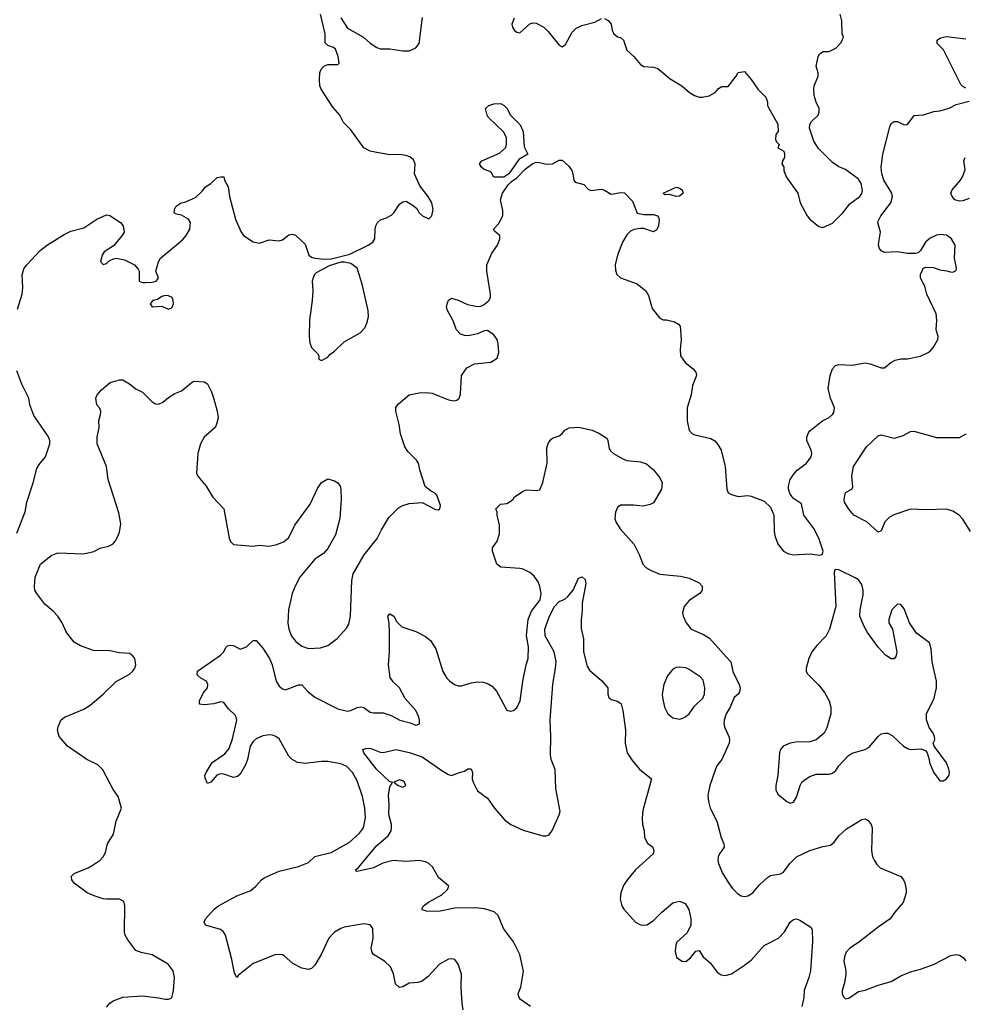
# Model space of a CAD drawing. Header units: inches. Extents: x 2143765 to 2212928, y 878963 to 1017374.
# Tile 96 of 256: x 2181436 to 2187240, y 912144 to 918197. Entities that reach past the tile are written whole.
import ezdxf

# ---------------------------------------------------------------- set-up
doc = ezdxf.new("R2010")
doc.units = ezdxf.units.IN
doc.header["$MEASUREMENT"] = 0
doc.layers.add('C1981', color=7, linetype='Continuous')

msp = doc.modelspace()

# ---------------------------------------------------------------- linework, layer by layer
at = {"layer": 'C1981', "color": 5}
for points, elevation in [([(2181422.5, 916417.5), (2181451.5, 916510), (2181454.7, 916550), (2181451.2, 916630), (2181464.2, 916670), (2181479.6, 916690), (2181561.6, 916778.4), (2181607.3, 916812.7), (2181710, 916876.9), (2181750, 916896.9), (2181830, 916916.5), (2181910, 916970.5), (2181970, 916996.3), (2181990, 916993), (2182056, 916950), (2182071, 916930), (2182077.3, 916890), (2182066.8, 916870), (2182012.5, 916807.5), (2181956, 916770), (2181944, 916750), (2181932, 916710), (2181950, 916692), (2181970, 916698), (2181986, 916714), (2182012.5, 916727.5), (2182030, 916730.8), (2182079.9, 916719.9), (2182141, 916690), (2182163.5, 916663.5), (2182171.3, 916650), (2182171.3, 916590), (2182190, 916582), (2182210, 916580.5), (2182250, 916582.4), (2182274, 916590), (2182289, 916610), (2182273.2, 916650), (2182289.1, 916709.1), (2182300.9, 916730), (2182436.2, 916843.8), (2182459.3, 916870), (2182480.9, 916910), (2182485.2, 916950), (2182474, 916970), (2182430, 916995.3), (2182400.4, 917000.4), (2182386, 917010), (2182388, 917030), (2182398, 917050), (2182428, 917070), (2182450, 917074), (2182515.6, 917104.4), (2182557.6, 917142.4), (2182577.2, 917170), (2182609.7, 917190.3), (2182650, 917226.8), (2182671.1, 917231.1), (2182690.7, 917230.7), (2182694.8, 917210), (2182716.3, 917170), (2182725.5, 917110), (2182762.4, 916970), (2182794.4, 916894.4), (2182810.8, 916870), (2182870, 916830.4), (2182910, 916822), (2182970, 916844.4), (2183030, 916837.1), (2183050, 916843.8), (2183090, 916873.4), (2183110, 916879.1), (2183130, 916873), (2183190, 916816), (2183213, 916750), (2183230, 916737.6), (2183250, 916731.6), (2183310, 916724.2), (2183352.9, 916727.1), (2183464.4, 916755.6), (2183578, 916810), (2183606.6, 916830), (2183618.4, 916850), (2183621.3, 916910), (2183624.7, 916930), (2183634.5, 916950), (2183653.7, 916966.3), (2183690, 916979.5), (2183722.2, 916997.8), (2183735.1, 917010), (2183770, 917062), (2183790, 917076.3), (2183810, 917080.7), (2183854.6, 917054.6), (2183875.9, 917035.9), (2183891, 917010), (2183912, 916990), (2183950, 916972), (2183968.9, 916991.1), (2183977.2, 917030), (2183969, 917070), (2183945.2, 917110), (2183895.5, 917175.5), (2183861.2, 917250), (2183866.2, 917310), (2183855.5, 917335.5), (2183834.2, 917354.2), (2183810, 917362.4), (2183770, 917368.7), (2183710, 917366), (2183630, 917379.7), (2183588.7, 917388.7), (2183550, 917409.6), (2183470, 917519.6), (2183425.5, 917565.5), (2183402.4, 917610), (2183359.6, 917659.6), (2183289, 917770), (2183281.2, 917790), (2183278, 917830), (2183280.9, 917870), (2183287.5, 917892.5), (2183310, 917914), (2183330, 917920.7), (2183390, 917921), (2183399, 917930), (2183392.7, 917970), (2183376, 918016), (2183365.2, 918025.2), (2183330, 918039), (2183314, 918054), (2183312.7, 918110), (2183285.2, 918230)], 480), ([(2185030, 918204), (2185052.3, 918192.3), (2185071, 918170), (2185076.3, 918130), (2185086.4, 918110), (2185110, 918090.7), (2185126.7, 918086.7), (2185146.8, 918070), (2185167.3, 918010), (2185210.3, 917970.3), (2185250, 917920.7), (2185270, 917908), (2185330, 917904.4), (2185356.5, 917896.5), (2185433, 917833), (2185504, 917790), (2185550.8, 917750), (2185582.8, 917730), (2185610, 917721.3), (2185630, 917720.3), (2185671.7, 917728.3), (2185710, 917748.7), (2185730, 917772.7), (2185750, 917785.5), (2185790, 917786), (2185839, 917850), (2185850, 917872), (2185890, 917878), (2185931, 917830), (2185971, 917770), (2186019.8, 917719.8), (2186031.3, 917690), (2186031.3, 917670), (2186036.9, 917656.9), (2186094.4, 917554.4), (2186096, 917510), (2186082, 917490), (2186079.6, 917459.6), (2186085.4, 917445.4), (2186102, 917430), (2186094, 917410), (2186131.1, 917388.9), (2186136, 917370), (2186134.8, 917350), (2186122, 917330), (2186118, 917310), (2186131.3, 917290), (2186131.3, 917270), (2186146, 917230), (2186217.3, 917130), (2186230.5, 917070.5), (2186274.8, 916990), (2186290.7, 916970), (2186346.2, 916926.2), (2186370, 916918.8), (2186430, 916946), (2186492.7, 917010), (2186535.8, 917064.2), (2186597.6, 917110), (2186610.8, 917129.2), (2186614.2, 917145.8), (2186606.2, 917190), (2186590, 917216.9), (2186510, 917275.6), (2186470, 917292), (2186430, 917318), (2186343.9, 917403.9), (2186316, 917450), (2186289, 917530), (2186290, 917552), (2186302, 917570), (2186342, 917610), (2186349, 917630), (2186349, 917650), (2186329.3, 917689.3), (2186317.2, 917730), (2186314.5, 917770), (2186318, 917790), (2186341.2, 917850), (2186342, 917870), (2186329.2, 917910), (2186342.7, 917970), (2186350, 917984.7), (2186370, 918002), (2186410, 918002), (2186450, 918022), (2186483.1, 918056.9), (2186498, 918090), (2186488.7, 918110), (2186488, 918190), (2186478, 918230)], 480), ([(2183410, 918207.3), (2183450, 918144.9), (2183548.4, 918090), (2183590, 918052.7), (2183630, 918025.5), (2183650, 918018.4), (2183710, 918017.4), (2183790, 918005.7), (2183830, 918005.7), (2183870, 918024.4), (2183891.1, 918050), (2183911.9, 918210)], 480), ([(2184474.4, 918205.6), (2184460.7, 918170), (2184464, 918150), (2184477.3, 918130), (2184490, 918120.5), (2184510, 918116.3), (2184569.7, 918170.3), (2184590, 918178), (2184610, 918174.6), (2184656.4, 918150), (2184683.6, 918123.6), (2184750, 918040.7), (2184770, 918030.8), (2184790, 918044.7), (2184830, 918121), (2184855.3, 918144.7), (2184890, 918160.5), (2184970, 918180.5), (2185010, 918204)], 480), ([(2187250, 917776), (2187230, 917785.2), (2187219.1, 917799.1), (2187112.4, 918012.4), (2187073.6, 918050), (2187073.6, 918070), (2187094.2, 918085.8), (2187130, 918093.6), (2187250, 918079.5)], 460), ([(2181970, 912126.8), (2181990, 912150.7), (2182010, 912165.5), (2182070, 912188.2), (2182190, 912197.1), (2182290, 912184.9), (2182330, 912174.8), (2182350, 912176), (2182370, 912184.7), (2182380.9, 912230), (2182387.6, 912310), (2182379.6, 912350), (2182349.4, 912390), (2182250, 912448.7), (2182182.5, 912462.5), (2182150, 912475.1), (2182099.8, 912539.8), (2182083.5, 912570), (2182081.1, 912590), (2182082.9, 912750), (2182076.6, 912776.6), (2182050, 912791.5), (2181970, 912789.6), (2181950, 912793), (2181894, 912810), (2181850, 912829.6), (2181770, 912889.5), (2181757, 912910), (2181753.6, 912926.4), (2181753.2, 912930), (2181771.9, 912948.1), (2181857.6, 912982.4), (2181882.5, 912997.5), (2181930, 913030.8), (2181950, 913050.8), (2181963.5, 913076.5), (2181975.4, 913130), (2182012.4, 913190), (2182028.2, 913270), (2182060.9, 913350), (2182042, 913422), (2182010, 913465.2), (2181946.5, 913586.5), (2181915.4, 913615.4), (2181849.3, 913650), (2181730, 913731.6), (2181679.5, 913790), (2181669.4, 913830), (2181672.7, 913850), (2181689.3, 913890), (2181711.6, 913908.4), (2181830, 913958.4), (2181870, 913983.8), (2181949.6, 914050), (2182030, 914128.2), (2182110, 914174), (2182129.2, 914190), (2182142.7, 914210), (2182149.3, 914230), (2182142.7, 914270), (2182130, 914289), (2182110, 914301.2), (2182050, 914305.2), (2181990, 914318), (2181890, 914318.7), (2181810, 914347), (2181771.3, 914371.3), (2181722.9, 914430), (2181696.2, 914490), (2181669.7, 914529.7), (2181641.1, 914561.1), (2181590, 914604.2), (2181541, 914670), (2181529.8, 914690), (2181526.6, 914710), (2181530.9, 914769.1), (2181564.7, 914850), (2181630, 914902.4), (2181670, 914918.7), (2181827.5, 914912.5), (2181891.5, 914928.5), (2181930, 914947.3), (2181981, 914961), (2182010, 914974), (2182030, 914998.8), (2182050, 915046), (2182057.1, 915097.1), (2182044.6, 915164.6), (2181979.5, 915370), (2181969.6, 915450), (2181912, 915590), (2181912.3, 915630), (2181923.7, 915690), (2181922.9, 915730), (2181933.6, 915770), (2181934, 915790), (2181926, 915810), (2181909.5, 915830), (2181903.7, 915870), (2181912.7, 915890), (2181938, 915922), (2181992.7, 915967.3), (2182050, 915982), (2182070, 915982), (2182110, 915959.3), (2182150, 915927.3), (2182190, 915907.3), (2182250, 915847.3), (2182270, 915836.3), (2182290, 915833.4), (2182314.9, 915845.1), (2182350, 915874.8), (2182390, 915898.8), (2182430, 915914.8), (2182498, 915970), (2182510, 915974.8), (2182570, 915971.3), (2182590, 915958.8), (2182614.9, 915910), (2182627.1, 915872.9), (2182650.3, 915790.3), (2182655.8, 915750), (2182646.4, 915710), (2182636.4, 915690), (2182570.4, 915630), (2182546.3, 915590), (2182530.2, 915530), (2182523.1, 915410), (2182530.4, 915390), (2182582.6, 915330), (2182622.6, 915262.6), (2182690.6, 915190), (2182722.8, 915010), (2182731, 914990), (2182750, 914971), (2182870, 914961.3), (2182910, 914966.7), (2182970, 914959.5), (2183015.3, 914970), (2183061.2, 914990), (2183090, 915014), (2183127.6, 915090), (2183221.3, 915218.7), (2183265.8, 915314.2), (2183290, 915351.3), (2183330, 915374.8), (2183370, 915362.8), (2183390.7, 915350), (2183404.9, 915330), (2183410.3, 915310.4), (2183410.5, 915250), (2183403.8, 915130), (2183377.1, 915030), (2183330, 914946), (2183303.7, 914916.3), (2183250, 914880.9), (2183158, 914770), (2183130, 914719), (2183110.3, 914669.7), (2183087, 914570), (2183083.6, 914490), (2183089, 914450), (2183107, 914407), (2183133.6, 914373.6), (2183170, 914346), (2183210, 914331.7), (2183284.9, 914335.1), (2183329.8, 914350.2), (2183387.3, 914392.7), (2183444.4, 914455.6), (2183458.7, 914481.3), (2183469.7, 914530), (2183477.2, 914750), (2183485.1, 914790), (2183552.7, 914907.3), (2183633, 915007), (2183658.8, 915061.2), (2183703.6, 915136.4), (2183764.4, 915195.6), (2183790, 915210.4), (2183830, 915222.6), (2183908.3, 915228.3), (2183990, 915186), (2184010, 915184.7), (2184018, 915190), (2184022, 915210), (2184001.2, 915270), (2183990, 915284), (2183960.7, 915300.7), (2183928, 915328), (2183894.5, 915430), (2183887, 915470), (2183875.1, 915490), (2183822, 915542), (2183802.6, 915570), (2183775.3, 915650), (2183768.4, 915708.4), (2183747.3, 915790), (2183747.7, 915812.3), (2183764.4, 915835.6), (2183829, 915890), (2183890, 915903.1), (2183930, 915905.7), (2183970, 915900.3), (2184070, 915859.5), (2184106.8, 915853.2), (2184122, 915858), (2184137.2, 915870), (2184145.6, 915894.4), (2184151.6, 916010), (2184183.8, 916056.2), (2184230, 916080.5), (2184330, 916090.8), (2184370, 916116), (2184380.7, 916150), (2184376.3, 916203.7), (2184369.7, 916230), (2184350, 916260.5), (2184310, 916286.3), (2184290, 916284.7), (2184250, 916266.6), (2184193.6, 916253.6), (2184170, 916255.1), (2184144, 916264), (2184119.5, 916290), (2184098, 916350), (2184064, 916410), (2184059, 916430), (2184062, 916450), (2184070, 916472), (2184090, 916484.7), (2184130, 916473.4), (2184186.6, 916446.6), (2184250, 916434.4), (2184270, 916435.5), (2184290, 916446), (2184318, 916470), (2184329.5, 916490), (2184329.6, 916510), (2184306, 916650), (2184306.6, 916690), (2184337.9, 916762.1), (2184371.1, 916810), (2184387, 916850), (2184386, 916870), (2184354.8, 916894.8), (2184347, 916910), (2184377.4, 916942.6), (2184403.9, 916990), (2184403.8, 917023.8), (2184389.6, 917090), (2184402.3, 917130), (2184438.1, 917181.8), (2184458, 917202), (2184490, 917225.2), (2184541.9, 917278.1), (2184590, 917312.2), (2184610, 917320.3), (2184630, 917319.6), (2184670, 917308.7), (2184709.6, 917310.4), (2184750, 917333), (2184770, 917334), (2184810, 917297.3), (2184827.7, 917270), (2184835.5, 917250), (2184840.7, 917210), (2184850, 917198.8), (2184902.8, 917182.8), (2184930, 917154.8), (2184946.2, 917146.2), (2185010, 917154.4), (2185030, 917148.5), (2185070, 917124.9), (2185130, 917134.4), (2185152.4, 917132.4), (2185200.4, 917080.4), (2185230, 917006.4), (2185270, 916999.3), (2185330, 916998.8), (2185354, 916990), (2185362, 916982), (2185364.7, 916964.7), (2185360.7, 916930), (2185350, 916905.2), (2185330, 916892.7), (2185270, 916912.7), (2185250, 916912.7), (2185210, 916907), (2185190, 916897), (2185165.7, 916874.3), (2185139.5, 916830), (2185108.7, 916750), (2185095.8, 916690), (2185096.1, 916656.1), (2185105.5, 916630), (2185127.3, 916610), (2185230, 916572), (2185282.4, 916530), (2185300.5, 916500.5), (2185322.3, 916422.3), (2185370, 916362.8), (2185390, 916350.7), (2185410, 916352.7), (2185459.9, 916339.9), (2185484.9, 916324.9), (2185493.4, 916313.4), (2185500.7, 916230), (2185493.4, 916170), (2185497.3, 916130), (2185524, 916090), (2185574, 916050), (2185590.7, 916030), (2185594, 916010), (2185570, 915948), (2185561.3, 915890), (2185537.7, 915810), (2185536.4, 915730), (2185550.4, 915670.4), (2185570, 915650.6), (2185584.4, 915644.4), (2185682.8, 915622.8), (2185707.3, 915607.3), (2185726, 915586), (2185746, 915550), (2185770.5, 915450.5), (2185780.4, 915310), (2185790, 915287.7), (2185810, 915277.1), (2185850, 915266.7), (2185910, 915272.4), (2185930, 915268), (2186010, 915237.3), (2186050, 915201), (2186070.4, 915150.4), (2186071.8, 915050), (2186077, 915017), (2186096.3, 914970), (2186130, 914930.7), (2186155.2, 914915.2), (2186188.1, 914908.1), (2186293.4, 914913.4), (2186350, 914904.7), (2186366, 914910), (2186373.2, 914930), (2186346, 915010), (2186315.6, 915070), (2186253.6, 915150), (2186240.2, 915220.2), (2186190, 915254), (2186170, 915279.3), (2186160.5, 915310), (2186160.5, 915330), (2186169.7, 915370.3), (2186190, 915401), (2186212.1, 915427.9), (2186270, 915470.4), (2186298.7, 915510), (2186302.4, 915530), (2186299.6, 915550), (2186272.8, 915610), (2186272.8, 915630), (2186282.9, 915657.1), (2186291.2, 915668.8), (2186341.2, 915710), (2186369.7, 915730.3), (2186410, 915750.6), (2186431.1, 915768.9), (2186438, 915782), (2186442, 915810), (2186416.9, 915870), (2186402.9, 915930), (2186415.8, 916010), (2186429.6, 916050), (2186448.4, 916071.6), (2186470, 916078), (2186550, 916073.4), (2186630, 916087.2), (2186662, 916082), (2186730, 916056.3), (2186750, 916057.3), (2186789, 916090), (2186815.9, 916104.1), (2186850, 916112.7), (2186890, 916112.7), (2186970, 916127.7), (2187025.6, 916154.4), (2187050, 916184), (2187077, 916230), (2187078.4, 916250), (2187067.3, 916290), (2187071.3, 916350), (2187067.6, 916387.6), (2187009.7, 916510), (2186998.3, 916558.3), (2186970, 916608), (2186970, 916632), (2186982, 916650), (2186988, 916670), (2187004, 916676), (2187050, 916674), (2187090, 916659.1), (2187133.4, 916653.4), (2187154, 916646), (2187170, 916644.7), (2187190, 916654), (2187192, 916670), (2187180.7, 916730), (2187183.5, 916810), (2187160.5, 916850), (2187130, 916871.5), (2187090, 916876.3), (2187070, 916872.8), (2187030, 916854.7), (2187002.4, 916830), (2186970, 916777.2), (2186955.9, 916764.1), (2186940.7, 916759.3), (2186890, 916759.6), (2186830, 916769.6), (2186750, 916765.6), (2186730, 916775.1), (2186718.4, 916790), (2186713, 916810), (2186714, 916830), (2186725.4, 916890), (2186708.2, 916950), (2186710, 916958), (2186726.6, 916990), (2186788.7, 917070), (2186798, 917110), (2186794.2, 917130), (2186746.3, 917210), (2186733.3, 917250), (2186729.8, 917290), (2186739.7, 917370), (2186782.6, 917537.4), (2186790, 917558), (2186809.4, 917570.6), (2186830.5, 917570.5), (2186870, 917551.3), (2186890, 917552), (2186932.7, 917607.3), (2186990, 917612.5), (2187052.3, 917632.3), (2187090, 917636.4), (2187147.9, 917652.1), (2187190, 917675.5), (2187270, 917696.3)], 460), ([(2187270, 917097.6), (2187230, 917083.5), (2187210, 917082), (2187182.7, 917090), (2187164.5, 917110), (2187158, 917130), (2187166, 917150), (2187217.2, 917210), (2187229.4, 917230.6), (2187245.6, 917274.4), (2187238, 917330), (2187246, 917350)], 440), ([(2181419.5, 915040.5), (2181470, 915172), (2181480.9, 915230), (2181519.5, 915350), (2181542.3, 915437.7), (2181556.6, 915463.4), (2181594.7, 915510), (2181621.6, 915590), (2181622, 915610), (2181612.9, 915632.9), (2181523.6, 915763.6), (2181499, 915830), (2181493.2, 915870), (2181450, 915955.3), (2181418.9, 916038.9)], 480), ([(2184162, 912110), (2184155.4, 912150), (2184148, 912250), (2184151.2, 912330), (2184131.2, 912391.2), (2184110, 912419.3), (2184090, 912424.5), (2184070, 912421.6), (2184014.9, 912390), (2183945.7, 912314.3), (2183910, 912287.1), (2183882.2, 912277.8), (2183830, 912274.3), (2183790, 912252), (2183770, 912246.6), (2183745.6, 912270), (2183732.2, 912332.2), (2183713.9, 912373.9), (2183677, 912410), (2183610, 912449.7), (2183602.2, 912462.2), (2183594.8, 912490), (2183607.6, 912550), (2183606.6, 912610), (2183590, 912632.3), (2183550, 912639.6), (2183430, 912617.4), (2183410, 912611.1), (2183370, 912588), (2183335.3, 912550), (2183289, 912451), (2183250, 912385.2), (2183230, 912364.5), (2183210, 912358.4), (2183170, 912366.3), (2183114.6, 912394.6), (2183061.8, 912441.8), (2183050, 912448), (2183010, 912451.3), (2182870, 912395.6), (2182779.1, 912320.9), (2182770, 912308.7), (2182755.1, 912335.1), (2182740.6, 912420.6), (2182701.1, 912570), (2182688.7, 912588.7), (2182670, 912604.2), (2182577.2, 912630), (2182569.5, 912650), (2182577, 912670), (2182631.3, 912728.7), (2182657.2, 912750), (2182770, 912810.3), (2182855.9, 912844.1), (2182888, 912870), (2182922.4, 912910), (2182939.1, 912920.9), (2183030, 912963.2), (2183149.7, 912990.3), (2183210, 913016.4), (2183250, 913052), (2183350, 913076.5), (2183460.7, 913139.3), (2183524.2, 913195.8), (2183547.6, 913230), (2183561.4, 913290), (2183556.8, 913350), (2183541.5, 913421.5), (2183510, 913518.4), (2183480.4, 913570), (2183445.2, 913605.2), (2183410, 913622.2), (2183330, 913637.7), (2183290, 913637.7), (2183190, 913623.9), (2183142.7, 913630), (2183110, 913649.6), (2183089.8, 913669.8), (2183030, 913776), (2183010, 913790.8), (2182990, 913797.8), (2182970, 913800.3), (2182930, 913795.3), (2182890, 913776.4), (2182870, 913759.6), (2182852.7, 913730), (2182835.2, 913650), (2182823.4, 913616.6), (2182790, 913559.3), (2182774.7, 913545.3), (2182750, 913538.4), (2182690, 913559.5), (2182670, 913560.9), (2182646.6, 913553.4), (2182610, 913508.7), (2182590, 913502), (2182575.1, 913535.1), (2182574.5, 913550), (2182581.6, 913570), (2182618, 913630), (2182697.1, 913682.9), (2182722.7, 913717.3), (2182744.4, 913775.6), (2182769.7, 913890), (2182767.3, 913910), (2182761, 913921), (2182720.1, 913960.1), (2182690, 913999), (2182670, 914002.7), (2182630, 913992), (2182570, 913985.6), (2182542, 913990), (2182541.2, 914010), (2182563.6, 914056.4), (2182589.2, 914090), (2182591.5, 914110), (2182583.7, 914130), (2182548.5, 914148.5), (2182530, 914164.5), (2182526.3, 914170), (2182528.8, 914191.2), (2182670, 914290.2), (2182689.8, 914310), (2182702.7, 914337.3), (2182713, 914347), (2182730, 914352.5), (2182749.3, 914349.3), (2182790, 914327.2), (2182830, 914341.1), (2182870, 914380.5), (2182890, 914380.5), (2182930, 914332.4), (2182970.2, 914270), (2182987.9, 914230), (2183011.8, 914130), (2183030, 914100.4), (2183050, 914082.6), (2183070, 914078), (2183150, 914109), (2183170, 914107.6), (2183206.4, 914066.4), (2183250, 914032.4), (2183390, 913961.3), (2183450, 913946), (2183470, 913950.3), (2183510, 913968.5), (2183532.5, 913972.5), (2183550, 913967.7), (2183590, 913940.5), (2183610, 913934.9), (2183670, 913935.8), (2183718.9, 913918.9), (2183771, 913890), (2183835.2, 913875.2), (2183870, 913860.7), (2183878, 913862), (2183892.1, 913867.9), (2183892.7, 913890), (2183889.3, 913910), (2183869.5, 913950), (2183804.8, 914024.8), (2183770, 914089.3), (2183730, 914126.6), (2183713.4, 914153.4), (2183701.3, 914230), (2183708.2, 914310), (2183707.9, 914427.9), (2183706.8, 914486.8), (2183699, 914530), (2183710, 914544.7), (2183736, 914530), (2183754.4, 914494.4), (2183784.4, 914464.4), (2183870, 914435.3), (2183930, 914404.9), (2183960.2, 914380.2), (2183993.7, 914330), (2184036.4, 914190), (2184060.4, 914150), (2184079.1, 914130), (2184107.3, 914110), (2184130, 914101.7), (2184150, 914102.3), (2184210, 914120.8), (2184250, 914126.3), (2184283.8, 914123.8), (2184314.5, 914114.5), (2184339.7, 914099.7), (2184366, 914070), (2184430, 913951.3), (2184450, 913946.8), (2184470, 913950.8), (2184490, 913966), (2184511.3, 914008.7), (2184526.9, 914130), (2184548, 914230), (2184560.9, 914270), (2184561.6, 914341.6), (2184550.7, 914410.7), (2184559.9, 914510), (2184580, 914560), (2184635, 914630), (2184639.8, 914670), (2184632.6, 914712.6), (2184621, 914741), (2184596.6, 914776.6), (2184570, 914798.7), (2184530, 914818.7), (2184510, 914823), (2184391.4, 914831.4), (2184367, 914850), (2184340.7, 914930), (2184342, 914950), (2184369.8, 914990.2), (2184384.2, 915035.8), (2184383.5, 915090), (2184369.5, 915150.5), (2184369.5, 915169.5), (2184362, 915190), (2184390, 915218), (2184430, 915222.8), (2184450, 915234.8), (2184469, 915250), (2184477, 915263), (2184530, 915298.7), (2184550, 915306), (2184610, 915302), (2184632.4, 915307.6), (2184650, 915350.8), (2184677.3, 915470), (2184675.3, 915564.7), (2184684.4, 915595.6), (2184701.1, 915618.9), (2184713, 915627), (2184750, 915638.4), (2184770, 915653.4), (2184785.7, 915674.3), (2184811.4, 915688.6), (2184870, 915691.5), (2184952.7, 915672.7), (2184995.5, 915655.5), (2185043.4, 915623.4), (2185050.3, 915610), (2185058.3, 915558.3), (2185065.8, 915545.8), (2185084.9, 915530), (2185138.6, 915498.6), (2185167.1, 915487.1), (2185250, 915478.3), (2185287.4, 915467.4), (2185330.3, 915430.3), (2185370, 915381), (2185383, 915350), (2185378.9, 915310), (2185330, 915227.8), (2185310, 915216.2), (2185266.6, 915206.6), (2185207.5, 915212.5), (2185128.5, 915211.5), (2185110, 915197.2), (2185096.4, 915170), (2185092.2, 915130), (2185098.7, 915110), (2185126.4, 915066.4), (2185210.7, 914970), (2185244.7, 914904.7), (2185264.4, 914850), (2185283.8, 914830), (2185316.3, 914810), (2185370, 914788.9), (2185495.3, 914775.3), (2185550, 914763), (2185610, 914734.9), (2185630, 914714.8), (2185630.4, 914690), (2185615.5, 914670), (2185550, 914626.3), (2185519.5, 914590), (2185508.9, 914550), (2185511.8, 914530), (2185531.7, 914490), (2185562.4, 914450), (2185637.2, 914417.2), (2185674.4, 914394.4), (2185798.3, 914258.3), (2185804.9, 914250), (2185818, 914190), (2185857.6, 914110), (2185863, 914090), (2185858, 914062), (2185851.3, 914050), (2185826.8, 914030), (2185800.5, 913970), (2185776.4, 913930), (2185765.3, 913890), (2185762.6, 913870), (2185766, 913850), (2185792.3, 913790), (2185796.5, 913770), (2185794.4, 913750), (2185750.7, 913649.3), (2185719.5, 913610), (2185710.4, 913590), (2185676.1, 913490), (2185665.2, 913430), (2185668.8, 913390), (2185679.5, 913350), (2185719.5, 913270), (2185746, 913170), (2185762.4, 913130), (2185764.4, 913110), (2185734.9, 913070), (2185727.2, 913050), (2185725.7, 913030), (2185730.3, 913010.3), (2185755.3, 912950), (2185790.3, 912890.3), (2185816.2, 912856.2), (2185846.1, 912826.1), (2185870, 912810.5), (2185890, 912806.4), (2185910, 912810.5), (2185940.9, 912830), (2185981.1, 912878.9), (2186030, 912924.4), (2186050, 912936.4), (2186110, 912946.4), (2186130, 912956.4), (2186167.8, 913010), (2186209.4, 913050.6), (2186290, 913090.2), (2186370, 913114.7), (2186417, 913123), (2186440.1, 913139.9), (2186470, 913179.1), (2186516.5, 913223.5), (2186610, 913280.7), (2186630, 913284), (2186650, 913274.8), (2186667.3, 913250), (2186674, 913230), (2186670.3, 913089.7), (2186676.5, 913050), (2186686.3, 913030), (2186703.5, 913003.5), (2186723.9, 912983.9), (2186850.4, 912930), (2186866.4, 912910), (2186873.7, 912890), (2186883.7, 912850), (2186883.1, 912830), (2186863.7, 912770), (2186812.4, 912710), (2186784.9, 912670), (2186710, 912618.9), (2186590, 912524.4), (2186536.4, 912490), (2186514.3, 912465.7), (2186503.4, 912436.6), (2186500.2, 912410), (2186512.9, 912350), (2186512.9, 912330), (2186504.5, 912275.5), (2186488.9, 912230), (2186489.1, 912209.1), (2186497.1, 912190), (2186510, 912178.4), (2186530, 912181.1), (2186590, 912222.6), (2186630, 912231.8), (2186710, 912261.7), (2186790, 912284.6), (2186850, 912319.5), (2186910, 912344.2), (2186970, 912359.5), (2187050, 912388.7), (2187156.6, 912443.4), (2187190, 912450.7), (2187210, 912447.3), (2187232.2, 912432.2), (2187250, 912410.8)], 440), ([(2187277.8, 915050), (2187230, 915126.6), (2187208.9, 915150), (2187170, 915175.9), (2187130, 915188.7), (2187010, 915183.7), (2186910, 915187.1), (2186806.4, 915153.6), (2186780.4, 915139.6), (2186751.7, 915110), (2186730, 915055.3), (2186710, 915047), (2186642, 915110), (2186561.6, 915150), (2186530, 915187), (2186503.6, 915230), (2186501.6, 915250), (2186509.3, 915290.7), (2186549.4, 915310.6), (2186554.7, 915325.3), (2186549.7, 915390), (2186558.4, 915450), (2186639.6, 915570), (2186710, 915638.8), (2186730, 915644.9), (2186810, 915624.4), (2186860.7, 915639.3), (2186910, 915664.4), (2186930, 915667.2), (2187070, 915628.4), (2187210.6, 915629.4), (2187251.5, 915650)], 440), ([(2184574, 912130), (2184513.3, 912173.3), (2184502, 912190), (2184498.4, 912210), (2184515.6, 912250), (2184531.2, 912348.8), (2184508.6, 912450), (2184470, 912527.6), (2184409.6, 912610), (2184376.9, 912690), (2184352.1, 912712.1), (2184291.8, 912731.8), (2184237.6, 912737.6), (2184110, 912735), (2184010, 912714.7), (2183936.2, 912716.2), (2183910, 912724), (2183906, 912730), (2183918, 912750), (2183948.1, 912771.9), (2184030, 912817), (2184063.7, 912850), (2184072.7, 912870), (2184010, 912924), (2183972, 912990), (2183949.7, 913010), (2183930, 913019.5), (2183890, 913029.1), (2183810, 913022.9), (2183730, 913029), (2183668, 913012), (2183610, 912984.1), (2183510, 912960.9), (2183503.3, 912963.3), (2183499.3, 912970), (2183515.9, 912984.1), (2183630, 913119.6), (2183700.4, 913179.6), (2183718.4, 913210), (2183721.6, 913230), (2183720.5, 913250), (2183704, 913310), (2183706.6, 913370), (2183702.4, 913430), (2183710, 913482), (2183726, 913510), (2183710, 913512.7), (2183627.9, 913590), (2183549.7, 913690), (2183545.1, 913710), (2183563, 913717), (2183590, 913717.8), (2183650, 913694.2), (2183670, 913691.2), (2183750, 913711.3), (2183830, 913693.1), (2183910, 913664.5), (2184030, 913582), (2184070, 913557.3), (2184090, 913550.8), (2184138, 913570), (2184170, 913577.3), (2184190, 913590.7), (2184210, 913591), (2184218.8, 913570), (2184216.3, 913530), (2184222, 913510), (2184250, 913456), (2184311.5, 913411.5), (2184353.4, 913350), (2184417.1, 913277.1), (2184453.4, 913250), (2184530, 913214), (2184650, 913180.4), (2184670, 913179.3), (2184690, 913185.5), (2184708.2, 913211.8), (2184751.8, 913308.2), (2184756.4, 913330), (2184729.8, 913470), (2184727.2, 913587.2), (2184702.3, 913650), (2184697.6, 913677.6), (2184700.4, 913790), (2184695, 913890), (2184711.2, 914110), (2184729.1, 914210.9), (2184731.5, 914251.5), (2184721, 914310), (2184664.2, 914410), (2184663, 914450), (2184691.7, 914530), (2184721.7, 914590), (2184750, 914619.8), (2184785.6, 914634.4), (2184804.5, 914650), (2184837.6, 914690), (2184870, 914764), (2184892, 914772), (2184910, 914754.8), (2184914.2, 914730), (2184891.7, 914610), (2184893, 914567), (2184885.5, 914505.5), (2184885.2, 914454.8), (2184899.6, 914390), (2184901.3, 914310), (2184923.1, 914223.1), (2184937.5, 914197.5), (2185010, 914134.8), (2185050.4, 914090.4), (2185050.4, 914050), (2185055.5, 914030), (2185070, 914017.1), (2185110, 914008), (2185132, 913992), (2185143, 913950), (2185158, 913830), (2185155.8, 913750), (2185168.4, 913690), (2185201.2, 913641.2), (2185244.9, 913590), (2185318.8, 913530), (2185264.8, 913335.2), (2185260.3, 913290), (2185263.1, 913250), (2185273.7, 913210), (2185275.3, 913170), (2185294.5, 913134.5), (2185325.5, 913110), (2185333, 913087), (2185328.2, 913070), (2185220.5, 912970), (2185170, 912912), (2185145.1, 912874.9), (2185130.4, 912830), (2185125.3, 912790), (2185135.8, 912750), (2185148.5, 912730), (2185220.5, 912650), (2185250, 912632.4), (2185270, 912630.3), (2185290, 912633.7), (2185330, 912658.7), (2185380.7, 912710), (2185450, 912768.4), (2185490, 912778), (2185524.7, 912764.7), (2185547.6, 912727.6), (2185560.2, 912670), (2185559.5, 912630), (2185536.7, 912583.3), (2185474.7, 912525.3), (2185468.3, 912508.3), (2185463.8, 912470), (2185472.5, 912432.5), (2185506, 912410), (2185530, 912407.2), (2185558.3, 912430), (2185590, 912470.6), (2185610, 912475.5), (2185636.4, 912436.4), (2185678.3, 912398.3), (2185721, 912341), (2185745.5, 912325.5), (2185770, 912321.6), (2185810, 912332.1), (2185890, 912384.2), (2185930, 912415.4), (2186010, 912506.2), (2186098.9, 912550), (2186135.8, 912590), (2186170.7, 912649.3), (2186190, 912666), (2186210, 912669.1), (2186230, 912662.4), (2186297.8, 912617.8), (2186304.9, 912604.9), (2186307, 912530), (2186294.6, 912350), (2186285.2, 912310), (2186255.8, 912230), (2186253.3, 912186.7), (2186241.7, 912130)], 420)]:
    msp.add_lwpolyline(points, dxfattribs=dict(at, elevation=elevation))
for points, elevation in [([(2184349.3, 917229.3), (2184334.6, 917254.6), (2184324, 917264), (2184290, 917276), (2184273.2, 917290), (2184260.9, 917310), (2184275.3, 917330), (2184383.7, 917376.3), (2184422, 917410), (2184428, 917430), (2184428, 917470), (2184410, 917506), (2184316.4, 917596.4), (2184308.7, 917610), (2184299, 917650), (2184318, 917670), (2184350, 917678.8), (2184390, 917681), (2184412, 917670), (2184430, 917652), (2184451, 917610), (2184510.4, 917550), (2184530.3, 917510), (2184534.9, 917414.9), (2184558, 917370), (2184502.3, 917337.7), (2184440.7, 917250), (2184410, 917229.6)], 460), ([(2185470, 917109.4), (2185430, 917122), (2185400.4, 917120.4), (2185389, 917130), (2185470, 917167.7), (2185490, 917162), (2185506.8, 917150), (2185513, 917130), (2185490, 917112.7)], 460), ([(2183430, 916706.9), (2183410, 916705.4), (2183337.1, 916682.9), (2183258.8, 916641.2), (2183247.3, 916630), (2183239.1, 916610), (2183233.4, 916590), (2183238, 916530), (2183233, 916470), (2183216.3, 916350), (2183214, 916250), (2183218.8, 916210), (2183230, 916182), (2183265.4, 916145.4), (2183274, 916130), (2183274, 916110), (2183290, 916102), (2183330, 916122), (2183341.5, 916138.5), (2183370, 916158.8), (2183430, 916216.3), (2183527.9, 916272.1), (2183556.9, 916303.1), (2183569.6, 916330.4), (2183578.4, 916370), (2183577.6, 916410), (2183540.5, 916570), (2183509.7, 916669.7), (2183470, 916697.4)], 480), ([(2182330, 916500.5), (2182310, 916494.7), (2182282.8, 916477.2), (2182254, 916470), (2182238, 916450), (2182250, 916432), (2182310, 916434.8), (2182350, 916418), (2182370, 916424.7), (2182381.2, 916450), (2182379.3, 916470), (2182372.7, 916490), (2182350, 916499.6)], 480), ([(2186450, 914818), (2186444.7, 914815.3), (2186439.6, 914800.4), (2186450.5, 914589.5), (2186412.7, 914450), (2186390.5, 914410), (2186333, 914350), (2186303.8, 914310), (2186283.8, 914270), (2186268.2, 914210), (2186268, 914190), (2186276.1, 914176.1), (2186345.2, 914105.2), (2186380.5, 914060.5), (2186410.4, 914010.4), (2186419.1, 913970), (2186419.1, 913930), (2186395.9, 913844.1), (2186378.8, 913810), (2186330.4, 913769.6), (2186290, 913758), (2186204.1, 913755.9), (2186170, 913749.5), (2186126.8, 913730), (2186110.7, 913710), (2186104.9, 913690), (2186093.4, 913550), (2186082, 913490), (2186083, 913463), (2186095.3, 913435.3), (2186150, 913391), (2186170, 913381), (2186190, 913386), (2186210, 913418), (2186231.2, 913490), (2186242.4, 913510), (2186257, 913523), (2186290, 913544.2), (2186330, 913559.5), (2186410, 913559.3), (2186430, 913565.5), (2186450, 913580.7), (2186469.8, 913610.3), (2186527.4, 913672.6), (2186550, 913687), (2186629.7, 913710.4), (2186655.1, 913724.9), (2186710, 913791), (2186730, 913806), (2186750, 913811.3), (2186770, 913811), (2186796.8, 913796.8), (2186866, 913730), (2186890, 913717.3), (2186910, 913710.8), (2186975.3, 913715.3), (2187002.8, 913702.8), (2187011.3, 913690), (2187024, 913650), (2187025.5, 913630), (2187050, 913571.3), (2187090, 913518), (2187110, 913518), (2187130, 913531), (2187146.3, 913553.7), (2187149.3, 913570), (2187145.1, 913590), (2187130, 913629.2), (2187055.3, 913730), (2187048, 913750), (2187058, 913770), (2187057.2, 913790), (2187049.2, 913810), (2187025.1, 913845.1), (2187006.8, 913893.2), (2187007, 913930), (2187054.6, 914025.4), (2187069.6, 914090), (2187069.6, 914130), (2187042.7, 914250), (2187037.2, 914330), (2187026.3, 914366.3), (2186946, 914426), (2186902.7, 914490), (2186870, 914575.3), (2186850, 914602), (2186830, 914604), (2186794, 914570), (2186776.3, 914510), (2186777.3, 914490), (2186798.8, 914450), (2186826, 914310), (2186818.8, 914281.2), (2186810, 914268), (2186790, 914268.7), (2186755.3, 914290), (2186710, 914339), (2186646, 914430), (2186622.7, 914470), (2186597.2, 914530), (2186599.3, 914570), (2186618, 914662), (2186617.6, 914690), (2186610, 914724), (2186590, 914752.7), (2186570, 914766), (2186470, 914815.3)], 460), ([(2185490, 914217.2), (2185470, 914214), (2185450, 914204.2), (2185416, 914164), (2185394, 914110), (2185384, 914050), (2185385.2, 914030), (2185398, 913970), (2185419.3, 913930), (2185450, 913904.6), (2185490, 913898), (2185510, 913903.1), (2185530, 913912.7), (2185549.5, 913930), (2185582.5, 913977.5), (2185633.7, 914026.3), (2185644.5, 914050), (2185646, 914090), (2185635.9, 914135.9), (2185618.1, 914158.2), (2185550, 914203.1), (2185530, 914212)], 440), ([(2183770, 913524), (2183734, 913510), (2183762, 913490), (2183790, 913478.8), (2183808.7, 913490), (2183801.2, 913510), (2183790, 913518)], 420)]:
    msp.add_lwpolyline(points, close=True, dxfattribs=dict(at, elevation=elevation))

doc.saveas('drawing.dxf')
